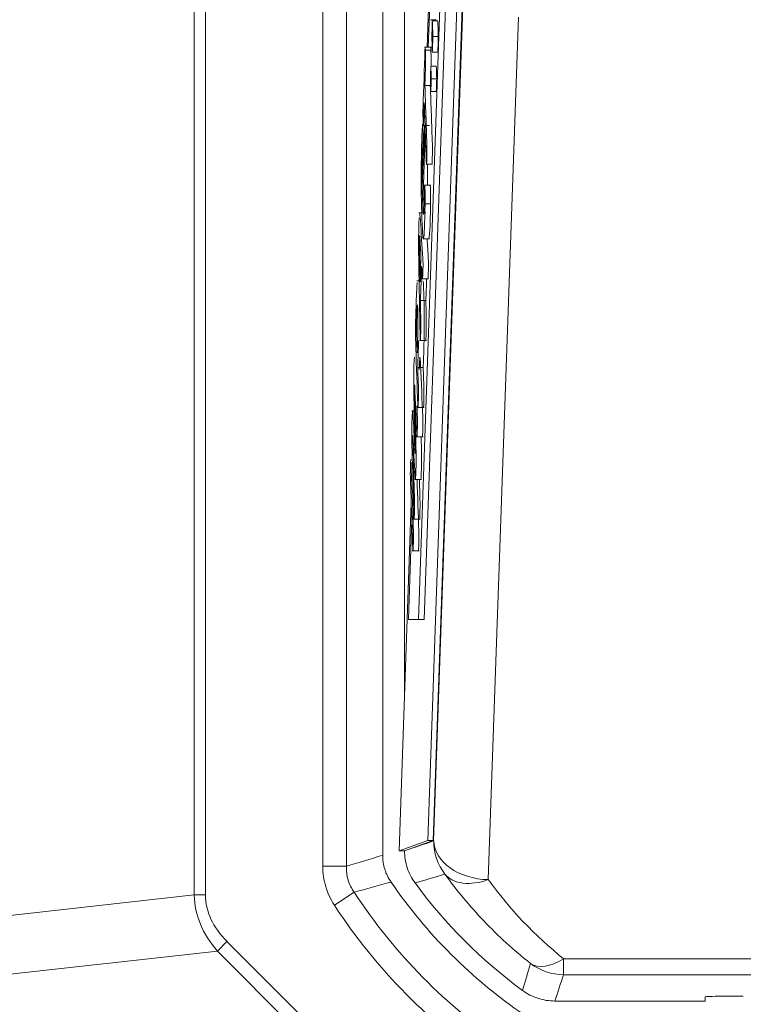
# Model space of a CAD drawing. Header units: millimetres. Extents: x 4 to 836, y 5 to 589.
# Tile 132 of 174: x 614 to 627, y 279 to 297. Entities that reach past the tile are written whole.
import ezdxf

# ---------------------------------------------------------------- set-up
doc = ezdxf.new("R2010")
doc.units = ezdxf.units.MM
doc.layers.add('1', color=7, linetype='Continuous', true_color=0xffffff)
doc.styles.add('ideas_simplex', font='simplex.shx')
doc.dimstyles.get("Standard").update_dxf_attribs({"dimtxt": 0.18, "dimasz": 0.18, "dimexe": 0.18, "dimexo": 0.0625, "dimgap": 0.09, "dimtad": 0, "dimtih": 1, "dimtoh": 1, "dimdec": 4, "dimzin": 0, "dimdsep": 46, "dimtxsty": 'Standard', "dimcen": 0.09, "dimadec": 0, "dimazin": 0, "dimtfac": 1, "dimtdec": 4, "dimtofl": 0, "dimtmove": 0, "dimatfit": 3, "dimfxl": 1, "dimtolj": 1, "dimtzin": 0, "dimarcsym": 0})

# ---------------------------------------------------------------- blocks, each defined once
blk = doc.blocks.new('_U0')
at = {"layer": '1', "color": 152, "lineweight": 13}
for p, q in [((645.148738, 334.481944), (561.58432, 334.481944)), ((617.67825, 260.481944), (561.58432, 260.481944))]:
    blk.add_line(p, q, dxfattribs=at)
at = {"layer": '1', "color": 27, "lineweight": 13}
blk.add_line((563.58432, 260.481944), (563.58432, 334.481944), dxfattribs=at)
at = {"layer": '1', "color": 87, "lineweight": 25}
for p, q in [((562.08432, 306.069444), (556.45932, 306.069444)), ((556.45932, 306.069444), (556.45932, 304.569444)), ((562.08432, 304.569444), (562.08432, 306.069444)), ((556.45932, 290.394444), (556.45932, 288.894444)), ((562.08432, 288.894444), (562.08432, 290.394444)), ((556.45932, 288.894444), (562.08432, 288.894444))]:
    blk.add_line(p, q, dxfattribs=at)
at = {"layer": '1', "color": 27, "lineweight": 18}
for points in [[(563.58432, 334.481944), (564.113301, 331.481946), (563.055339, 331.481942)], [(563.58432, 260.481944), (563.055339, 263.481942), (564.113301, 263.481946)]]:
    blk.add_solid(points, dxfattribs=at)
at = {"layer": '1', "color": 87, "linetype": 'Continuous', "lineweight": 25, "char_height": 3, "attachment_point": 7, "rotation": 90, "line_spacing_factor": 1.204819, "style": 'ideas_simplex'}
for s, insert in [('\\W1.2715;2.913', (561.93082, 290.341944)), ('\\W1.1250;74', (554.61832, 294.796944))]:
    blk.add_mtext(s, dxfattribs=dict(at, insert=insert))

msp = doc.modelspace()

# ---------------------------------------------------------------- linework, layer by layer
at = {"layer": '1', "color": 143, "linetype": 'Continuous', "lineweight": 13}
for p, q in [((616.801, 281.422), (616.801, 365.542)), ((617.006, 365.542), (617.006, 281.422)), ((619.152, 281.948), (619.152, 365.016)), ((619.585, 365.016), (619.585, 281.948)), ((619.152, 281.948), (619.585, 281.948)), ((610.301, 280.697), (616.801, 281.422)), ((616.801, 281.422), (617.006, 281.422)), ((619.364, 281.237), (619.726, 281.474)), ((617.223, 280.394), (617.399, 280.57)), ((617.399, 280.57), (619.224, 278.745)), ((617.223, 280.394), (609.933, 279.581)), ((619.048, 278.569), (617.223, 280.394))]:
    msp.add_line(p, q, dxfattribs=at)
at = {"layer": '1', "color": 143, "linetype": 'Continuous', "lineweight": 18}
msp.add_line((620.249, 282.15), (620.249, 364.814), dxfattribs=at)
at = {"layer": '1', "color": 252, "linetype": 'Continuous', "lineweight": 18}
for p, q in [((620.649, 285.097), (620.649, 321.169)), ((626.149, 279.482), (623.4, 279.482)), ((626.149, 279.532), (626.149, 279.559)), ((626.149, 279.482), (626.149, 279.532)), ((626.449, 279.569), (626.849, 279.569))]:
    msp.add_line(p, q, dxfattribs=at)
at = {"layer": '1', "color": 7, "linetype": 'Continuous', "lineweight": 18}
for p, q in [((621.51, 303.788), (620.905, 286.462)), ((621.61, 303.788), (621.005, 286.462)), ((621.083, 296.931), (621.147, 298.748)), ((620.982, 294.04), (621.029, 295.364)), ((620.718, 286.462), (620.782, 288.29)), ((620.905, 286.462), (620.718, 286.462)), ((621.005, 286.462), (620.905, 286.462))]:
    msp.add_line(p, q, dxfattribs=at)
at = {"layer": '1', "color": 18, "linetype": 'Continuous', "lineweight": 18}
for p, q in [((621.062, 296.931), (621.125, 298.748)), ((621.613, 297.916), (621.072, 282.416)), ((621.713, 297.916), (621.172, 282.416)), ((620.972, 294.362), (621.012, 295.503)), ((620.956, 293.899), (620.956, 293.903)), ((620.913, 292.658), (620.914, 292.705)), ((620.549, 282.233), (620.771, 288.598)), ((621.072, 282.416), (620.549, 282.233)), ((621.172, 282.416), (620.649, 282.233)), ((621.072, 282.416), (621.172, 282.416)), ((620.549, 282.233), (620.649, 282.233))]:
    msp.add_line(p, q, dxfattribs=at)
at = {"layer": '1', "color": 252, "linetype": 'Continuous', "lineweight": 13}
for p, q in [((621.181, 282.41), (621.722, 297.896)), ((622.732, 297.482), (622.181, 281.703)), ((623.56, 279.964), (623.56, 280.256)), ((623.56, 280.256), (628.89, 280.256)), ((629.03, 279.964), (623.56, 279.964))]:
    msp.add_line(p, q, dxfattribs=at)
at = {"layer": '1', "color": 163, "linetype": 'Continuous', "lineweight": 18}
for p, q in [((621.226, 297.437), (621.126, 297.437)), ((621.257, 297.415), (621.157, 297.415)), ((621.267, 297.13), (621.167, 297.13)), ((621.257, 296.844), (621.157, 296.844)), ((621.23, 296.589), (621.13, 296.589)), ((621.238, 296.357), (621.138, 296.357)), ((621.23, 296.125), (621.13, 296.125))]:
    msp.add_line(p, q, dxfattribs=at)
at = {"layer": '1', "color": 5, "linetype": 'Continuous', "lineweight": 18}
for p, q in [((621.139, 296.931), (621.014, 296.931)), ((621.021, 296.234), (621.12, 296.234)), ((620.981, 295.502), (621.106, 295.502)), ((621.038, 294.793), (621.163, 294.793)), ((621.132, 294.407), (621.007, 294.407)), ((621.037, 293.902), (620.912, 293.902)), ((620.981, 293.425), (621.106, 293.425)), ((620.921, 293.206), (620.944, 293.206)), ((620.933, 292.658), (620.873, 292.658)), ((620.965, 292.697), (621.089, 292.697)), ((620.939, 292.301), (621.039, 292.301)), ((620.925, 291.565), (621.05, 291.565)), ((620.89, 291.073), (620.99, 291.073)), ((620.827, 290.279), (620.784, 290.279)), ((620.883, 290.342), (621.008, 290.342)), ((620.864, 289.804), (620.989, 289.804)), ((620.834, 289.022), (620.959, 289.022)), ((620.811, 288.297), (620.936, 288.297)), ((620.791, 287.718), (620.916, 287.718))]:
    msp.add_line(p, q, dxfattribs=at)
at = {"layer": '1', "color": 5, "linetype": 'Continuous', "lineweight": 13}
for p, q in [((621.03, 296.882), (621.13, 296.882)), ((621.026, 294.066), (621.126, 294.066))]:
    msp.add_line(p, q, dxfattribs=at)
at = {"layer": '1', "color": 143, "linetype": 'Continuous', "lineweight": 18}
msp.add_arc((628.149, 286.982), 9.4, 214.4893, 235.5107, dxfattribs=at)
at = {"layer": '1', "color": 252, "linetype": 'Continuous', "lineweight": 18}
for centre, radius, start, end in [((628.149, 286.982), 9.05, 216.1507, 233.8493), ((626.349, 279.532), 0.2, 171.9436, 180)]:
    msp.add_arc(centre, radius, start, end, dxfattribs=at)
at = {"layer": '1', "color": 143, "linetype": 'Continuous', "lineweight": 13}
for radius in [10.064, 10.497]:
    msp.add_arc((628.149, 286.982), radius, 213.1837, 236.031, dxfattribs=at)
at = {"layer": '1', "color": 252, "linetype": 'Continuous', "lineweight": 13}
for centre, major_axis, ratio, start_param, end_param in [((622.181, 282.41), (-0.321, 0.947), 0.999321, 1.244146, 1.897446), ((622.181, 282.41), (-0.999, 0.035), 0.706891, 0.04936, 1.595477), ((622.181, 282.41), (-0.811, -0.585), 0.629764, 0.044943, 1.144003), ((628.149, 286.018), (0, -7.367), 0.99939, 5.338076, 5.610261), ((623.56, 280.963), (-0.624, -0.782), 0.529088, 0.041139, 0.985042), ((623.56, 280.963), (-0.947, 0.32), 0.999321, 1.245279, 1.896314)]:
    msp.add_ellipse(centre, major_axis=major_axis, ratio=ratio, start_param=start_param, end_param=end_param, dxfattribs=at)
at = {"layer": '1', "color": 143, "linetype": 'Continuous', "lineweight": 13}
for major_axis, ratio, start_param, end_param in [((-6.282, -0.701), 0.474581, 6.237631, 6.59893), ((6.079, 0.678), 0.408696, 3.096038, 3.457337)]:
    msp.add_ellipse((623.092, 281.986), major_axis=major_axis, ratio=ratio, start_param=start_param, end_param=end_param, dxfattribs=at)
at = {"layer": '1', "color": 252, "linetype": 'Continuous', "lineweight": 18}
msp.add_ellipse((626.449, 279.559), major_axis=(-0.3, 0), ratio=0.034921, start_param=4.712389, end_param=6.283185, dxfattribs=at)
at = {"layer": '1', "color": 163, "linetype": 'Continuous', "lineweight": 18}
for points in [[(621.147, 297.13), (621.151, 297.225), (621.154, 297.32), (621.157, 297.415)], [(621.157, 297.415), (621.161, 297.32), (621.164, 297.225), (621.167, 297.13)], [(621.257, 297.415), (621.261, 297.32), (621.264, 297.225), (621.267, 297.13)], [(621.157, 296.844), (621.154, 296.939), (621.151, 297.034), (621.147, 297.13)], [(621.167, 297.13), (621.164, 297.034), (621.161, 296.939), (621.157, 296.844)], [(621.267, 297.13), (621.264, 297.034), (621.261, 296.939), (621.257, 296.844)], [(621.122, 296.357), (621.125, 296.434), (621.128, 296.512), (621.13, 296.589)], [(621.13, 296.589), (621.133, 296.512), (621.136, 296.434), (621.138, 296.357)], [(621.23, 296.589), (621.233, 296.512), (621.236, 296.434), (621.238, 296.357)], [(621.13, 296.125), (621.128, 296.202), (621.125, 296.28), (621.122, 296.357)], [(621.138, 296.357), (621.136, 296.28), (621.133, 296.202), (621.13, 296.125)], [(621.238, 296.357), (621.236, 296.28), (621.233, 296.202), (621.23, 296.125)]]:
    msp.add_open_spline(points, degree=3, dxfattribs=at)
at = {"layer": '1', "color": 5, "linetype": 'Continuous', "lineweight": 18}
for points, knots in [([(620.991, 295.521), (620.99, 295.529), (620.99, 295.539), (620.99, 295.552), (620.989, 295.578), (620.988, 295.604), (620.987, 295.629), (620.984, 295.696), (620.984, 295.77), (620.987, 295.836), (620.999, 296.185), (621.011, 296.533), (621.023, 296.882), (621.026, 296.948), (621.028, 296.948), (621.03, 296.882)], [0, 0, 0, 0, 0.021971, 0.021971, 0.021971, 0.073879, 0.073879, 0.073879, 0.185821, 0.185821, 0.185821, 0.88822, 0.88822, 0.88822, 1, 1, 1, 1]), ([(621.03, 296.882), (621.031, 296.856), (621.032, 296.83), (621.033, 296.804), (621.035, 296.738), (621.035, 296.664), (621.033, 296.597), (621.029, 296.476), (621.025, 296.355), (621.021, 296.234)], [0, 0, 0, 0, 0.127562, 0.127562, 0.127562, 0.401794, 0.401794, 0.401794, 1, 1, 1, 1]), ([(621.13, 296.882), (621.131, 296.856), (621.132, 296.83), (621.133, 296.804), (621.135, 296.738), (621.135, 296.664), (621.133, 296.597), (621.133, 296.591), (621.133, 296.586), (621.133, 296.58)], [0, 0, 0, 0, 0.295731, 0.295731, 0.295731, 0.931494, 0.931494, 0.931494, 1, 1, 1, 1]), ([(621.021, 296.234), (621.033, 295.877), (621.045, 295.52), (621.058, 295.162), (621.06, 295.096), (621.06, 295.022), (621.058, 294.956), (621.057, 294.918), (621.055, 294.88), (621.054, 294.843), (621.052, 294.776), (621.049, 294.776), (621.047, 294.842), (621.034, 295.2), (621.022, 295.557), (621.009, 295.915)], [0, 0, 0, 0, 0.413825, 0.413825, 0.413825, 0.478125, 0.478125, 0.478125, 0.521836, 0.521836, 0.521836, 0.586136, 0.586136, 0.586136, 1, 1, 1, 1]), ([(621.12, 296.234), (621.133, 295.877), (621.145, 295.52), (621.158, 295.162), (621.16, 295.096), (621.16, 295.022), (621.158, 294.956), (621.157, 294.918), (621.155, 294.88), (621.154, 294.843), (621.153, 294.809), (621.152, 294.792), (621.15, 294.793)], [0, 0, 0, 0, 0.746113, 0.746113, 0.746113, 0.862045, 0.862045, 0.862045, 0.940854, 0.940854, 0.940854, 1, 1, 1, 1]), ([(621.009, 295.915), (621.005, 295.794), (621.001, 295.673), (620.997, 295.552), (620.996, 295.519), (620.994, 295.503), (620.993, 295.502)], [0, 0, 0, 0, 0.81487, 0.81487, 0.81487, 1, 1, 1, 1]), ([(621.026, 294.066), (621.01, 293.322), (620.987, 293.218), (620.946, 294.373), (620.95, 295.046), (620.976, 295.5)], [0, 0, 0, 0, 0.498009, 0.498009, 1, 1, 1, 1]), ([(620.976, 295.5), (620.979, 295.546), (620.981, 295.533), (620.984, 295.473), (620.984, 295.448), (620.985, 295.423), (620.986, 295.397), (620.989, 295.324), (620.988, 295.249), (620.985, 295.189), (620.965, 294.817), (620.965, 294.506), (620.982, 294.024), (620.985, 293.95), (620.989, 293.909)], [0, 0, 0, 0, 0.098918, 0.098918, 0.098918, 0.145674, 0.145674, 0.145674, 0.255997, 0.255997, 0.255997, 0.838896, 0.838896, 1, 1, 1, 1]), ([(620.995, 293.872), (621.001, 293.873), (621.008, 294.017), (621.015, 294.33), (621.017, 294.421), (621.02, 294.433), (621.022, 294.36), (621.023, 294.335), (621.024, 294.31), (621.025, 294.285), (621.027, 294.224), (621.028, 294.151), (621.026, 294.066)], [0, 0, 0, 0, 0.552334, 0.552334, 0.552334, 0.740484, 0.740484, 0.740484, 0.820177, 0.820177, 0.820177, 1, 1, 1, 1]), ([(621.119, 294.407), (621.12, 294.409), (621.121, 294.393), (621.122, 294.36), (621.123, 294.335), (621.124, 294.31), (621.125, 294.285), (621.127, 294.224), (621.127, 294.151), (621.126, 294.066)], [0, 0, 0, 0, 0.247312, 0.247312, 0.247312, 0.478449, 0.478449, 0.478449, 1, 1, 1, 1]), ([(620.939, 292.301), (620.942, 292.178), (620.944, 292.055), (620.946, 291.932), (620.948, 291.857), (620.947, 291.79), (620.945, 291.729), (620.944, 291.691), (620.943, 291.652), (620.941, 291.614), (620.939, 291.539), (620.936, 291.552), (620.934, 291.644), (620.926, 292.073), (620.918, 292.503), (620.91, 292.932), (620.903, 293.293), (620.904, 293.496), (620.913, 293.755), (620.914, 293.786), (620.915, 293.811)], [0, 0, 0, 0, 0.119707, 0.119707, 0.119707, 0.183008, 0.183008, 0.183008, 0.229321, 0.229321, 0.229321, 0.300308, 0.300308, 0.300308, 0.715232, 0.715232, 0.715232, 0.961019, 0.961019, 1, 1, 1, 1]), ([(620.939, 293.764), (620.954, 293.533), (620.969, 293.302), (620.984, 293.07), (620.987, 293.02), (620.988, 292.941), (620.985, 292.867), (620.984, 292.828), (620.982, 292.789), (620.981, 292.75), (620.979, 292.689), (620.977, 292.681), (620.974, 292.722)], [0, 0, 0, 0, 0.696265, 0.696265, 0.696265, 0.815256, 0.815256, 0.815256, 0.894008, 0.894008, 0.894008, 1, 1, 1, 1]), ([(620.93, 293.437), (620.925, 293.506), (620.923, 293.508), (620.919, 293.391), (620.919, 293.334), (620.921, 293.206)], [0, 0, 0, 0, 0.499807, 0.499807, 1, 1, 1, 1]), ([(621.061, 293.425), (621.069, 293.307), (621.076, 293.188), (621.084, 293.07), (621.087, 293.02), (621.088, 292.941), (621.085, 292.867), (621.084, 292.828), (621.082, 292.789), (621.081, 292.75), (621.08, 292.715), (621.078, 292.697), (621.077, 292.697)], [0, 0, 0, 0, 0.578767, 0.578767, 0.578767, 0.772081, 0.772081, 0.772081, 0.900023, 0.900023, 0.900023, 1, 1, 1, 1]), ([(620.892, 290.392), (620.879, 290.737), (620.867, 291.082), (620.855, 291.426), (620.847, 291.66), (620.848, 291.855), (620.856, 292.097), (620.858, 292.147), (620.86, 292.198), (620.862, 292.249), (620.868, 292.444), (620.874, 292.578), (620.88, 292.631)], [0, 0, 0, 0, 0.47724, 0.47724, 0.47724, 0.731571, 0.731571, 0.731571, 0.802066, 0.802066, 0.802066, 1, 1, 1, 1]), ([(620.986, 292.658), (620.991, 292.66), (620.996, 292.586), (621.016, 292.025), (621.011, 291.694), (620.996, 291.257), (620.994, 291.195), (620.992, 291.134), (620.99, 291.073)], [0, 0, 0, 0, 0.258592, 0.258592, 0.881156, 0.881156, 0.881156, 1, 1, 1, 1]), ([(620.88, 292.201), (620.878, 292.172), (620.875, 292.112), (620.872, 292.02), (620.871, 291.978), (620.869, 291.936), (620.868, 291.894), (620.865, 291.816), (620.866, 291.761), (620.868, 291.695), (620.872, 291.577), (620.876, 291.459), (620.88, 291.341)], [0, 0, 0, 0, 0.218176, 0.218176, 0.218176, 0.371808, 0.371808, 0.371808, 0.571704, 0.571704, 0.571704, 1, 1, 1, 1]), ([(621.039, 292.301), (621.041, 292.178), (621.044, 292.055), (621.046, 291.932), (621.048, 291.857), (621.047, 291.79), (621.045, 291.729), (621.044, 291.691), (621.043, 291.652), (621.041, 291.614), (621.04, 291.58), (621.039, 291.564), (621.038, 291.565)], [0, 0, 0, 0, 0.458437, 0.458437, 0.458437, 0.700857, 0.700857, 0.700857, 0.87822, 0.87822, 0.87822, 1, 1, 1, 1]), ([(620.88, 291.341), (620.883, 291.414), (620.886, 291.487), (620.888, 291.56), (620.896, 291.791), (620.897, 291.93), (620.891, 292.107)], [0, 0, 0, 0, 0.324315, 0.324315, 0.324315, 1, 1, 1, 1]), ([(620.906, 291.566), (620.903, 291.468), (620.9, 291.366), (620.896, 291.257), (620.894, 291.195), (620.892, 291.134), (620.89, 291.073)], [0, 0, 0, 0, 0.565771, 0.565771, 0.565771, 1, 1, 1, 1]), ([(620.918, 291.037), (620.919, 291.066), (620.92, 291.095), (620.927, 291.308), (620.933, 291.311), (620.942, 291.114), (620.956, 290.799), (620.969, 290.484), (620.983, 290.169), (620.986, 290.108), (620.986, 290.032), (620.984, 289.962), (620.982, 289.927), (620.981, 289.891), (620.98, 289.855), (620.979, 289.82), (620.977, 289.803), (620.976, 289.804)], [0, 0, 0, 0, 0.038908, 0.038908, 0.279524, 0.279524, 0.279524, 0.816542, 0.816542, 0.816542, 0.902096, 0.902096, 0.902096, 0.955957, 0.955957, 0.955957, 1, 1, 1, 1]), ([(620.821, 290.517), (620.815, 290.78), (620.815, 290.941), (620.824, 291.216), (620.827, 291.262), (620.831, 291.262)], [0, 0, 0, 0, 0.667023, 0.667023, 1, 1, 1, 1]), ([(620.89, 291.073), (620.894, 290.951), (620.898, 290.83), (620.903, 290.709), (620.905, 290.643), (620.905, 290.569), (620.903, 290.502), (620.901, 290.466), (620.9, 290.429), (620.899, 290.392), (620.896, 290.326), (620.894, 290.326), (620.892, 290.392)], [0, 0, 0, 0, 0.450739, 0.450739, 0.450739, 0.657245, 0.657245, 0.657245, 0.793455, 0.793455, 0.793455, 1, 1, 1, 1]), ([(620.99, 291.073), (620.994, 290.951), (620.998, 290.83), (621.002, 290.709), (621.005, 290.643), (621.005, 290.569), (621.002, 290.502), (621.001, 290.466), (621, 290.429), (620.999, 290.392), (620.998, 290.36), (620.996, 290.344), (620.995, 290.342)], [0, 0, 0, 0, 0.504694, 0.504694, 0.504694, 0.73592, 0.73592, 0.73592, 0.888434, 0.888434, 0.888434, 1, 1, 1, 1]), ([(620.834, 290.746), (620.833, 290.759), (620.833, 290.76), (620.832, 290.73), (620.832, 290.716), (620.832, 290.699)], [0, 0, 0, 0, 0.510903, 0.510903, 1, 1, 1, 1]), ([(620.832, 290.699), (620.841, 290.334), (620.849, 289.969), (620.858, 289.603), (620.862, 289.438), (620.861, 289.303), (620.85, 289.006), (620.846, 288.98), (620.84, 289.09), (620.827, 289.333), (620.814, 289.577), (620.802, 289.82)], [0, 0, 0, 0, 0.361895, 0.361895, 0.361895, 0.500133, 0.500133, 0.638066, 0.638066, 0.638066, 1, 1, 1, 1]), ([(620.875, 290.371), (620.877, 290.303), (620.88, 290.236), (620.883, 290.169), (620.886, 290.108), (620.886, 290.032), (620.884, 289.962), (620.882, 289.927), (620.881, 289.891), (620.88, 289.855), (620.878, 289.791), (620.875, 289.786), (620.873, 289.845), (620.86, 290.145), (620.847, 290.446), (620.834, 290.746)], [0, 0, 0, 0, 0.135984, 0.135984, 0.135984, 0.237562, 0.237562, 0.237562, 0.301512, 0.301512, 0.301512, 0.39856, 0.39856, 0.39856, 1, 1, 1, 1]), ([(620.82, 288.358), (620.809, 288.753), (620.798, 289.149), (620.787, 289.544), (620.78, 289.79), (620.78, 289.961), (620.793, 290.327), (620.799, 290.321), (620.808, 290.141)], [0, 0, 0, 0, 0.527315, 0.527315, 0.527315, 0.763174, 0.763174, 1, 1, 1, 1]), ([(620.808, 290.141), (620.819, 289.934), (620.83, 289.727), (620.84, 289.52), (620.842, 289.493), (620.843, 289.493), (620.843, 289.508)], [0, 0, 0, 0, 0.927557, 0.927557, 0.927557, 1, 1, 1, 1]), ([(620.802, 289.82), (620.801, 289.832), (620.801, 289.834), (620.8, 289.804), (620.8, 289.788), (620.8, 289.77)], [0, 0, 0, 0, 0.486654, 0.486654, 1, 1, 1, 1]), ([(620.8, 289.77), (620.81, 289.4), (620.821, 289.03), (620.831, 288.66), (620.833, 288.588), (620.833, 288.518), (620.831, 288.454), (620.83, 288.418), (620.829, 288.383), (620.827, 288.347), (620.825, 288.277), (620.822, 288.282), (620.82, 288.358)], [0, 0, 0, 0, 0.696183, 0.696183, 0.696183, 0.808446, 0.808446, 0.808446, 0.882625, 0.882625, 0.882625, 1, 1, 1, 1]), ([(620.953, 289.804), (620.955, 289.737), (620.956, 289.67), (620.958, 289.603), (620.962, 289.438), (620.961, 289.303), (620.952, 289.068), (620.95, 289.023), (620.947, 289.022)], [0, 0, 0, 0, 0.233311, 0.233311, 0.233311, 0.718625, 0.718625, 1, 1, 1, 1]), ([(620.8, 287.767), (620.785, 288.185), (620.771, 288.603), (620.756, 289.02), (620.754, 289.087), (620.754, 289.161), (620.756, 289.227), (620.758, 289.265), (620.759, 289.302), (620.76, 289.34), (620.761, 289.373), (620.763, 289.39), (620.764, 289.39)], [0, 0, 0, 0, 0.775376, 0.775376, 0.775376, 0.878538, 0.878538, 0.878538, 0.948504, 0.948504, 0.948504, 1, 1, 1, 1]), ([(620.767, 289.34), (620.782, 288.923), (620.797, 288.505), (620.811, 288.087), (620.813, 288.021), (620.813, 287.947), (620.811, 287.881), (620.81, 287.843), (620.808, 287.805), (620.807, 287.768), (620.805, 287.701), (620.802, 287.701), (620.8, 287.767)], [0, 0, 0, 0, 0.737359, 0.737359, 0.737359, 0.835462, 0.835462, 0.835462, 0.901998, 0.901998, 0.901998, 1, 1, 1, 1]), ([(620.878, 289.022), (620.889, 288.711), (620.9, 288.399), (620.911, 288.087), (620.913, 288.021), (620.913, 287.947), (620.911, 287.881), (620.91, 287.843), (620.908, 287.805), (620.907, 287.768), (620.906, 287.734), (620.905, 287.718), (620.903, 287.718)], [0, 0, 0, 0, 0.720397, 0.720397, 0.720397, 0.848865, 0.848865, 0.848865, 0.935995, 0.935995, 0.935995, 1, 1, 1, 1]), ([(620.921, 289.022), (620.925, 288.901), (620.928, 288.781), (620.931, 288.66), (620.933, 288.588), (620.933, 288.518), (620.931, 288.454), (620.93, 288.418), (620.929, 288.383), (620.927, 288.347), (620.926, 288.314), (620.925, 288.297), (620.924, 288.297)], [0, 0, 0, 0, 0.484311, 0.484311, 0.484311, 0.723735, 0.723735, 0.723735, 0.881936, 0.881936, 0.881936, 1, 1, 1, 1])]:
    msp.add_open_spline(points, degree=3, knots=knots, dxfattribs=at)
for points in [[(621.127, 296.931), (621.128, 296.932), (621.129, 296.915), (621.13, 296.882)], [(621.124, 296.322), (621.122, 296.293), (621.121, 296.264), (621.12, 296.234)], [(621.071, 294.801), (621.069, 294.67), (621.069, 294.54), (621.071, 294.406)], [(621.126, 294.066), (621.117, 293.643), (621.105, 293.426), (621.093, 293.425)], [(620.925, 293.902), (620.929, 293.902), (620.933, 293.857), (620.939, 293.764)], [(620.949, 293.118), (620.943, 293.225), (620.936, 293.331), (620.93, 293.437)], [(620.921, 293.206), (620.925, 293.017), (620.929, 292.828), (620.933, 292.639)], [(620.933, 292.639), (620.938, 292.799), (620.944, 292.958), (620.949, 293.118)], [(620.961, 292.929), (620.954, 292.719), (620.946, 292.51), (620.939, 292.301)], [(620.974, 292.722), (620.97, 292.791), (620.965, 292.86), (620.961, 292.929)], [(621.053, 292.697), (621.048, 292.565), (621.044, 292.433), (621.039, 292.301)], [(620.891, 292.107), (620.888, 292.182), (620.886, 292.219), (620.884, 292.22)], [(620.843, 289.587), (620.836, 289.897), (620.828, 290.207), (620.821, 290.517)], [(620.843, 289.508), (620.844, 289.522), (620.844, 289.547), (620.843, 289.587)]]:
    msp.add_open_spline(points, degree=3, dxfattribs=at)
at = {"layer": '1', "color": 252, "linetype": 'Continuous', "lineweight": 13}
for points in [[(620.649, 282.233), (620.826, 282.291), (621.004, 282.35), (621.181, 282.41)], [(621.387, 281.802), (621.205, 281.748), (621.023, 281.695), (620.841, 281.643)], [(622.81, 279.674), (622.857, 279.839), (622.905, 280.004), (622.954, 280.169)], [(623.56, 279.964), (623.505, 279.803), (623.452, 279.643), (623.4, 279.482)]]:
    msp.add_open_spline(points, degree=3, dxfattribs=at)
at = {"layer": '1', "color": 143, "linetype": 'Continuous', "lineweight": 13}
for points in [[(619.585, 281.948), (619.806, 282.014), (620.028, 282.081), (620.249, 282.15)], [(620.401, 281.659), (620.176, 281.596), (619.951, 281.534), (619.726, 281.474)]]:
    msp.add_open_spline(points, degree=3, dxfattribs=at)
at = {"layer": '1', "color": 143, "linetype": 'Continuous', "lineweight": 18}
msp.add_open_spline([(620.249, 282.15), (620.249, 282.106), (620.255, 282.019), (620.274, 281.935), (620.294, 281.873), (620.301, 281.852), (620.317, 281.811), (620.326, 281.791), (620.354, 281.733), (620.376, 281.695), (620.401, 281.659)], degree=3, knots=[0, 0, 0, 0, 0.25, 0.5, 0.5, 0.625, 0.625, 0.75, 0.75, 1, 1, 1, 1], dxfattribs=at)
at = {"layer": '1', "color": 252, "linetype": 'Continuous', "lineweight": 18}
for points in [[(620.841, 281.643), (620.81, 281.686), (620.755, 281.775), (620.714, 281.872), (620.682, 281.973), (620.657, 282.075), (620.649, 282.18), (620.649, 282.233)], [(623.4, 279.482), (623.347, 279.482), (623.242, 279.49), (623.14, 279.515), (623.039, 279.548), (622.942, 279.588), (622.853, 279.643), (622.81, 279.674)]]:
    msp.add_open_spline(points, degree=3, knots=[0, 0, 0, 0, 0.25, 0.5, 0.5, 0.75, 1, 1, 1, 1], dxfattribs=at)
at = {"layer": '1', "color": 143, "linetype": 'Continuous', "lineweight": 13}
for points in [[(619.364, 281.237), (619.329, 281.29), (619.299, 281.344), (619.246, 281.458), (619.224, 281.516), (619.188, 281.637), (619.174, 281.698), (619.156, 281.822), (619.152, 281.885), (619.152, 281.948)], [(619.585, 281.948), (619.583, 281.905), (619.585, 281.864), (619.595, 281.781), (619.604, 281.74), (619.628, 281.658), (619.643, 281.619), (619.68, 281.544), (619.702, 281.508), (619.726, 281.474)]]:
    msp.add_open_spline(points, degree=3, knots=[0, 0, 0, 0, 0.25, 0.25, 0.5, 0.5, 0.75, 0.75, 1, 1, 1, 1], dxfattribs=at)
at = {"layer": '1', "color": 252, "linetype": 'Continuous', "lineweight": 13}
msp.add_open_spline([(622.954, 280.169), (622.799, 280.291), (622.651, 280.417), (622.367, 280.677), (622.231, 280.81), (621.971, 281.083), (621.846, 281.223), (621.608, 281.509), (621.495, 281.654), (621.387, 281.802)], degree=3, knots=[0, 0, 0, 0, 0.25, 0.25, 0.5, 0.5, 0.75, 0.75, 1, 1, 1, 1], dxfattribs=at)

# ---------------------------------------------------------------- dimensions: what is measured, and where the dimension line sits
at = {"layer": '1', "color": 87, "linetype": 'Continuous', "lineweight": 25}
dim = msp.add_linear_dim(base=(563.584, 334.482), p1=(623.149, 260.482), p2=(647.649, 334.482), angle=90, text='<>\\P[\\C87;{\\H1.00x;\\Fsimplex.shx;2.913\\Fsimplex.shx;}\\C87; ]', dimstyle='Standard', override={"dimtxt": 3, "dimasz": 3, "dimexe": 2, "dimexo": 2.5, "dimgap": 1.5, "dimtad": 1, "dimtih": 0, "dimtoh": 0, "dimdec": 2, "dimlfac": 1, "dimzin": 8, "dimdsep": 44, "dimlunit": 2, "dimtxsty": 'ideas_simplex', "dimsah": 1, "dimse1": 0, "dimse2": 0, "dimsd1": 0, "dimsd2": 0, "dimclrd": 27, "dimclre": 152, "dimclrt": 87, "dimtol": 0, "dimtm": -0.1, "dimtfac": 0.5, "dimtdec": 2, "dimtofl": 1, "dimtmove": 0, "dimtzin": 8, "dimlwd": 13, "dimlwe": 13}, dxfattribs=at)
dim.commit()
dim.dimension.update_dxf_attribs({"geometry": '_U0', "text_midpoint": (563.584, 297.482), "dimtype": 160})

doc.saveas('drawing.dxf')
